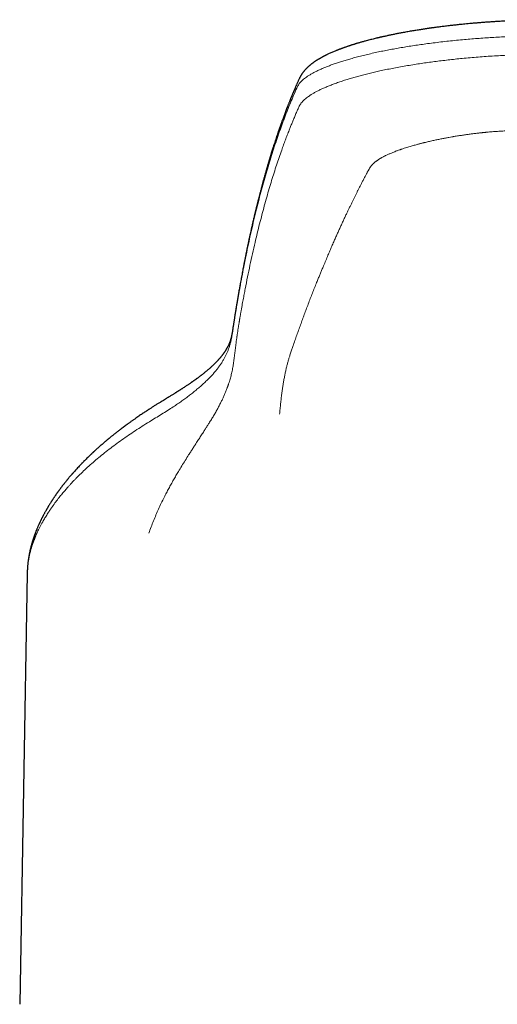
# Model space of a CAD drawing. Header units: millimetres. Extents: x 8 to 802, y 12 to 450.
# Tile 7 of 28: x 303 to 329, y 396 to 449. Entities that reach past the tile are written whole.
import ezdxf

# ---------------------------------------------------------------- set-up
doc = ezdxf.new("R2010")
doc.units = ezdxf.units.MM

msp = doc.modelspace()

# ---------------------------------------------------------------- linework, layer by layer
at = {"color": 7, "linetype": 'Continuous', "lineweight": 30}
for p, q in [((303.365, 419.009), (302.96, 395.789)), ((303.368, 419.009), (303.368, 419.019))]:
    msp.add_line(p, q, dxfattribs=at)
for points, knots in [([(332, 448.872), (331.88, 448.871), (331.644, 448.871), (331.294, 448.867), (330.954, 448.862), (330.624, 448.854), (330.306, 448.846), (330, 448.835), (329.706, 448.824), (329.423, 448.811), (329.148, 448.797), (328.883, 448.782), (328.627, 448.767), (328.382, 448.751), (328.148, 448.734), (327.925, 448.718), (327.714, 448.701), (327.513, 448.684), (327.324, 448.668), (327.146, 448.651), (326.978, 448.635), (326.821, 448.62), (326.675, 448.605), (326.541, 448.591), (326.416, 448.577), (326.299, 448.564), (326.135, 448.546), (325.929, 448.521), (325.684, 448.491), (325.502, 448.468), (325.378, 448.451), (325.307, 448.441), (325.241, 448.432), (325.186, 448.425), (325.142, 448.418), (325.106, 448.413), (325.071, 448.408), (325.032, 448.403), (324.984, 448.396), (324.928, 448.388), (324.863, 448.378), (324.793, 448.368), (324.72, 448.357), (324.645, 448.345), (324.516, 448.325), (324.329, 448.296), (324.086, 448.255), (323.837, 448.212), (323.606, 448.17), (323.393, 448.129), (323.199, 448.091), (323.038, 448.058), (322.911, 448.032), (322.818, 448.012), (322.73, 447.993), (322.649, 447.975), (322.585, 447.961), (322.535, 447.95), (322.497, 447.941), (322.465, 447.934), (322.438, 447.928), (322.417, 447.923), (322.4, 447.919), (322.385, 447.915), (322.365, 447.911), (322.339, 447.905), (322.305, 447.897), (322.267, 447.888), (322.226, 447.878), (322.162, 447.863), (322.073, 447.841), (321.957, 447.812), (321.838, 447.782), (321.716, 447.75), (321.609, 447.721), (321.517, 447.696), (321.438, 447.674), (321.36, 447.651), (321.283, 447.629), (321.211, 447.608), (321.147, 447.589), (321.09, 447.572), (321.04, 447.557), (320.997, 447.543), (320.954, 447.53), (320.907, 447.515), (320.854, 447.498), (320.797, 447.48), (320.736, 447.46), (320.675, 447.44), (320.614, 447.419), (320.554, 447.398), (320.497, 447.378), (320.444, 447.359), (320.395, 447.342), (320.351, 447.326), (320.311, 447.311), (320.274, 447.297), (320.235, 447.283), (320.191, 447.266), (320.14, 447.246), (320.086, 447.225), (320.031, 447.203), (319.962, 447.175), (319.88, 447.141), (319.789, 447.101), (319.702, 447.063), (319.622, 447.026), (319.558, 446.995), (319.509, 446.971), (319.474, 446.954), (319.442, 446.938), (319.413, 446.924), (319.385, 446.909), (319.357, 446.895), (319.326, 446.879), (319.292, 446.861), (319.256, 446.841), (319.218, 446.82), (319.179, 446.798), (319.141, 446.776), (319.106, 446.756), (319.075, 446.737), (319.048, 446.721), (319.021, 446.704), (318.99, 446.685), (318.956, 446.663), (318.921, 446.64), (318.885, 446.616), (318.847, 446.59), (318.809, 446.564), (318.772, 446.537), (318.738, 446.512), (318.71, 446.49), (318.687, 446.473), (318.668, 446.457), (318.648, 446.441), (318.626, 446.423), (318.602, 446.403), (318.575, 446.38), (318.546, 446.355), (318.517, 446.329), (318.489, 446.303), (318.462, 446.277), (318.437, 446.253), (318.415, 446.231), (318.394, 446.209), (318.374, 446.187), (318.351, 446.162), (318.325, 446.132), (318.297, 446.099), (318.268, 446.065), (318.241, 446.03), (318.217, 445.997), (318.194, 445.965), (318.173, 445.934), (318.151, 445.901), (318.131, 445.868), (318.114, 445.841), (318.102, 445.819), (318.092, 445.801), (318.08, 445.779), (318.067, 445.753), (318.051, 445.723), (318.041, 445.701), (318.036, 445.69)], [0, 0, 0, 0, 0.017885, 0.035326, 0.052313, 0.068836, 0.084887, 0.100186, 0.115018, 0.129376, 0.143255, 0.156921, 0.170079, 0.182727, 0.194861, 0.206478, 0.217574, 0.228148, 0.238176, 0.24768, 0.256657, 0.265107, 0.273027, 0.28029, 0.28704, 0.293414, 0.299662, 0.314049, 0.327744, 0.340744, 0.344946, 0.349069, 0.352892, 0.356248, 0.358557, 0.360577, 0.362411, 0.364641, 0.367421, 0.370711, 0.37451, 0.378747, 0.383083, 0.387475, 0.391921, 0.40617, 0.420957, 0.43629, 0.452198, 0.464453, 0.477031, 0.48993, 0.496123, 0.502387, 0.508577, 0.5141, 0.518893, 0.52187, 0.524474, 0.526706, 0.528565, 0.530052, 0.531166, 0.532041, 0.533336, 0.535224, 0.537701, 0.540476, 0.543352, 0.546332, 0.554143, 0.562582, 0.571535, 0.580621, 0.589809, 0.595879, 0.601992, 0.608149, 0.614341, 0.620176, 0.625421, 0.630078, 0.634145, 0.637624, 0.640875, 0.64477, 0.64935, 0.654295, 0.659563, 0.664895, 0.670288, 0.675745, 0.680759, 0.685678, 0.690181, 0.694258, 0.69791, 0.701174, 0.70466, 0.708993, 0.71385, 0.719208, 0.724687, 0.730151, 0.739872, 0.749455, 0.758581, 0.767244, 0.775485, 0.779795, 0.783703, 0.787217, 0.790772, 0.793771, 0.796951, 0.800479, 0.804626, 0.808853, 0.813573, 0.818446, 0.823208, 0.827731, 0.831695, 0.835086, 0.837928, 0.842348, 0.84694, 0.851673, 0.856446, 0.861529, 0.867014, 0.872297, 0.877172, 0.881566, 0.884326, 0.887179, 0.890125, 0.893267, 0.896906, 0.900984, 0.905563, 0.910231, 0.914477, 0.918981, 0.922993, 0.92657, 0.929876, 0.933366, 0.937073, 0.94157, 0.94662, 0.951836, 0.956801, 0.961481, 0.965795, 0.969804, 0.974084, 0.97851, 0.982713, 0.984404, 0.986549, 0.989182, 0.992301, 0.995907, 1, 1, 1, 1]), ([(318.035, 445.688), (318.024, 445.664), (318.004, 445.618), (317.973, 445.551), (317.944, 445.486), (317.917, 445.423), (317.89, 445.364), (317.866, 445.308), (317.843, 445.256), (317.822, 445.207), (317.803, 445.161), (317.784, 445.118), (317.767, 445.077), (317.75, 445.039), (317.735, 445.003), (317.721, 444.97), (317.709, 444.94), (317.697, 444.912), (317.687, 444.888), (317.678, 444.866), (317.67, 444.846), (317.662, 444.829), (317.656, 444.814), (317.65, 444.799), (317.644, 444.784), (317.637, 444.769), (317.631, 444.753), (317.624, 444.736), (317.617, 444.718), (317.606, 444.692), (317.592, 444.658), (317.574, 444.614), (317.555, 444.568), (317.536, 444.519), (317.515, 444.467), (317.493, 444.413), (317.47, 444.355), (317.447, 444.295), (317.423, 444.234), (317.392, 444.156), (317.356, 444.063), (317.315, 443.954), (317.275, 443.849), (317.237, 443.748), (317.2, 443.649), (317.164, 443.551), (317.137, 443.476), (317.118, 443.425), (317.108, 443.396), (317.098, 443.368), (317.088, 443.34), (317.078, 443.314), (317.069, 443.289), (317.061, 443.265), (317.053, 443.243), (317.046, 443.225), (317.04, 443.208), (317.035, 443.193), (317.029, 443.176), (317.022, 443.156), (317.014, 443.134), (317.006, 443.11), (316.996, 443.083), (316.986, 443.055), (316.975, 443.023), (316.964, 442.99), (316.951, 442.953), (316.937, 442.915), (316.924, 442.875), (316.91, 442.835), (316.896, 442.795), (316.882, 442.754), (316.84, 442.63), (316.77, 442.421), (316.693, 442.185), (316.636, 442.008), (316.6, 441.895), (316.566, 441.785), (316.537, 441.692), (316.513, 441.617), (316.495, 441.558), (316.478, 441.5), (316.46, 441.444), (316.444, 441.39), (316.429, 441.339), (316.416, 441.297), (316.406, 441.262), (316.398, 441.236), (316.39, 441.211), (316.383, 441.186), (316.376, 441.161), (316.368, 441.135), (316.359, 441.106), (316.35, 441.073), (316.34, 441.039), (316.329, 441.003), (316.318, 440.966), (316.306, 440.925), (316.294, 440.883), (316.281, 440.837), (316.267, 440.79), (316.249, 440.729), (316.229, 440.656), (316.205, 440.571), (316.181, 440.487), (316.157, 440.403), (316.134, 440.32), (316.112, 440.24), (316.091, 440.162), (316.07, 440.087), (316.051, 440.015), (316.032, 439.945), (316.014, 439.878), (315.996, 439.813), (315.974, 439.728), (315.946, 439.623), (315.912, 439.493), (315.878, 439.359), (315.851, 439.254), (315.833, 439.184), (315.824, 439.15), (315.817, 439.119), (315.81, 439.091), (315.803, 439.066), (315.798, 439.044), (315.793, 439.026), (315.789, 439.01), (315.785, 438.995), (315.781, 438.977), (315.776, 438.957), (315.77, 438.935), (315.764, 438.908), (315.756, 438.877), (315.747, 438.842), (315.738, 438.804), (315.728, 438.762), (315.716, 438.715), (315.704, 438.665), (315.691, 438.612), (315.678, 438.559), (315.666, 438.508), (315.654, 438.458), (315.64, 438.4), (315.624, 438.335), (315.608, 438.264), (315.593, 438.201), (315.58, 438.145), (315.569, 438.097), (315.558, 438.051), (315.548, 438.007), (315.538, 437.965), (315.528, 437.923), (315.517, 437.875), (315.505, 437.822), (315.491, 437.76), (315.476, 437.696), (315.461, 437.628), (315.445, 437.557), (315.428, 437.482), (315.41, 437.4), (315.391, 437.313), (315.37, 437.218), (315.349, 437.119), (315.326, 437.015), (315.307, 436.924), (315.29, 436.846), (315.277, 436.782), (315.263, 436.718), (315.25, 436.656), (315.238, 436.597), (315.226, 436.54), (315.215, 436.487), (315.205, 436.437), (315.195, 436.387), (315.185, 436.337), (315.175, 436.289), (315.166, 436.244), (315.157, 436.203), (315.15, 436.167), (315.144, 436.135), (315.138, 436.109), (315.134, 436.087), (315.13, 436.068), (315.127, 436.053), (315.125, 436.041), (315.123, 436.031), (315.12, 436.019), (315.117, 436.004), (315.114, 435.985), (315.109, 435.962), (315.104, 435.937), (315.098, 435.908), (315.092, 435.876), (315.081, 435.82), (315.065, 435.741), (315.046, 435.639), (315.025, 435.534), (315.003, 435.419), (314.979, 435.293), (314.953, 435.156), (314.927, 435.015), (314.9, 434.871), (314.873, 434.724), (314.842, 434.552), (314.807, 434.356), (314.767, 434.133), (314.735, 433.947), (314.71, 433.801), (314.692, 433.697), (314.675, 433.597), (314.659, 433.5), (314.647, 433.425), (314.638, 433.37), (314.632, 433.335), (314.626, 433.3), (314.62, 433.266), (314.615, 433.232), (314.609, 433.198), (314.603, 433.16), (314.596, 433.118), (314.589, 433.072), (314.581, 433.022), (314.572, 432.968), (314.563, 432.911), (314.553, 432.849), (314.543, 432.784), (314.532, 432.716), (314.521, 432.643), (314.509, 432.568), (314.497, 432.489), (314.484, 432.407), (314.471, 432.321), (314.462, 432.262), (314.457, 432.232)], [0, 0, 0, 0, 0.006794, 0.013303, 0.019529, 0.025472, 0.031131, 0.036508, 0.041319, 0.045879, 0.050188, 0.054247, 0.058054, 0.061611, 0.064918, 0.067974, 0.070779, 0.073334, 0.0756, 0.077623, 0.079406, 0.080946, 0.082404, 0.083692, 0.085043, 0.08646, 0.087941, 0.089488, 0.091101, 0.092779, 0.096506, 0.100507, 0.104774, 0.109185, 0.113849, 0.118766, 0.123935, 0.129357, 0.134903, 0.140379, 0.15023, 0.159837, 0.1692, 0.177909, 0.186462, 0.194942, 0.203348, 0.2058, 0.208246, 0.210686, 0.213095, 0.215331, 0.217369, 0.219516, 0.221389, 0.222986, 0.224309, 0.225558, 0.227009, 0.228666, 0.230528, 0.232597, 0.234829, 0.23726, 0.23989, 0.242718, 0.245809, 0.249101, 0.252456, 0.255812, 0.259168, 0.262526, 0.265884, 0.290138, 0.314433, 0.323853, 0.332991, 0.341846, 0.35042, 0.355192, 0.359872, 0.364461, 0.368952, 0.373232, 0.37725, 0.381008, 0.383192, 0.385278, 0.387264, 0.389151, 0.391023, 0.393076, 0.395357, 0.397865, 0.400601, 0.403335, 0.406264, 0.409388, 0.412707, 0.416221, 0.419923, 0.423645, 0.43032, 0.436803, 0.443095, 0.449623, 0.455932, 0.46202, 0.467888, 0.473536, 0.478964, 0.484171, 0.489159, 0.494007, 0.498813, 0.50813, 0.517282, 0.527643, 0.537783, 0.540398, 0.542866, 0.545127, 0.54718, 0.549027, 0.550666, 0.551905, 0.552993, 0.554045, 0.555294, 0.556746, 0.558402, 0.56026, 0.562539, 0.565064, 0.567835, 0.570851, 0.574112, 0.57784, 0.581702, 0.585473, 0.589147, 0.592727, 0.596211, 0.601493, 0.60654, 0.611352, 0.614875, 0.618261, 0.621509, 0.624619, 0.627592, 0.63048, 0.633489, 0.637525, 0.641793, 0.646292, 0.651022, 0.655984, 0.661176, 0.666601, 0.672835, 0.679349, 0.686144, 0.693219, 0.700574, 0.704816, 0.709145, 0.71353, 0.717754, 0.721779, 0.725537, 0.729103, 0.732477, 0.735657, 0.739193, 0.742455, 0.745444, 0.74816, 0.750603, 0.752773, 0.754431, 0.755884, 0.757132, 0.758175, 0.758851, 0.759495, 0.760281, 0.761212, 0.76251, 0.764014, 0.765723, 0.767639, 0.76976, 0.772086, 0.778635, 0.78536, 0.79226, 0.799335, 0.807987, 0.816888, 0.826037, 0.835389, 0.844862, 0.854455, 0.868335, 0.882455, 0.896814, 0.903563, 0.910071, 0.916334, 0.92235, 0.928122, 0.930362, 0.932562, 0.934723, 0.936845, 0.938928, 0.940994, 0.943208, 0.945855, 0.948724, 0.951815, 0.955127, 0.958661, 0.962416, 0.966392, 0.970589, 0.975007, 0.979646, 0.984416, 0.989399, 0.994593, 1, 1, 1, 1]), ([(314.457, 432.232), (314.455, 432.218), (314.451, 432.192), (314.446, 432.154), (314.441, 432.122), (314.436, 432.094), (314.433, 432.07), (314.43, 432.052), (314.427, 432.037), (314.425, 432.024), (314.423, 432.011), (314.421, 431.998), (314.418, 431.981), (314.414, 431.96), (314.409, 431.934), (314.404, 431.906), (314.399, 431.878), (314.394, 431.854), (314.39, 431.835), (314.387, 431.822), (314.384, 431.811), (314.382, 431.8), (314.38, 431.79), (314.377, 431.78), (314.374, 431.767), (314.371, 431.753), (314.367, 431.738), (314.363, 431.722), (314.36, 431.708), (314.356, 431.695), (314.353, 431.682), (314.349, 431.668), (314.344, 431.651), (314.339, 431.634), (314.333, 431.616), (314.329, 431.602), (314.324, 431.588), (314.32, 431.573), (314.314, 431.556), (314.308, 431.539), (314.302, 431.522), (314.297, 431.508), (314.292, 431.495), (314.287, 431.482), (314.282, 431.468), (314.276, 431.452), (314.27, 431.437), (314.265, 431.424), (314.26, 431.413), (314.256, 431.404), (314.253, 431.396), (314.249, 431.388), (314.245, 431.378), (314.239, 431.365), (314.233, 431.351), (314.226, 431.337), (314.22, 431.324), (314.215, 431.313), (314.21, 431.302), (314.202, 431.286), (314.19, 431.261), (314.173, 431.229), (314.158, 431.199), (314.141, 431.169), (314.123, 431.137), (314.103, 431.103), (314.087, 431.077), (314.075, 431.056), (314.064, 431.039), (314.053, 431.022), (314.042, 431.004), (314.031, 430.988), (314.021, 430.973), (314.012, 430.959), (314.002, 430.944), (313.991, 430.928), (313.979, 430.911), (313.967, 430.894), (313.954, 430.877), (313.94, 430.857), (313.923, 430.834), (313.905, 430.809), (313.884, 430.782), (313.862, 430.754), (313.839, 430.725), (313.818, 430.698), (313.799, 430.676), (313.783, 430.657), (313.767, 430.638), (313.75, 430.618), (313.73, 430.594), (313.707, 430.569), (313.685, 430.544), (313.664, 430.52), (313.644, 430.499), (313.626, 430.48), (313.61, 430.463), (313.595, 430.446), (313.577, 430.428), (313.557, 430.407), (313.53, 430.38), (313.498, 430.347), (313.462, 430.311), (313.425, 430.276), (313.386, 430.238), (313.34, 430.195), (313.286, 430.145), (313.227, 430.093), (313.168, 430.04), (313.114, 429.994), (313.068, 429.955), (313.027, 429.921), (312.983, 429.884), (312.936, 429.846), (312.888, 429.806), (312.839, 429.767), (312.792, 429.731), (312.748, 429.697), (312.707, 429.665), (312.666, 429.633), (312.624, 429.602), (312.579, 429.568), (312.538, 429.538), (312.502, 429.512), (312.472, 429.49), (312.441, 429.467), (312.407, 429.443), (312.374, 429.419), (312.342, 429.396), (312.315, 429.377), (312.293, 429.362), (312.277, 429.351), (312.265, 429.342), (312.255, 429.335), (312.245, 429.329), (312.234, 429.321), (312.221, 429.312), (312.2, 429.297), (312.168, 429.275), (312.123, 429.245), (312.071, 429.209), (312.01, 429.168), (311.942, 429.123), (311.865, 429.072), (311.798, 429.028), (311.742, 428.991), (311.7, 428.964), (311.656, 428.936), (311.612, 428.908), (311.57, 428.882), (311.534, 428.858), (311.504, 428.839), (311.48, 428.824), (311.462, 428.813), (311.45, 428.806), (311.441, 428.8), (311.429, 428.793), (311.414, 428.783), (311.393, 428.77), (311.368, 428.754), (311.334, 428.733), (311.289, 428.705), (311.233, 428.67), (311.168, 428.63), (311.094, 428.584), (311.011, 428.533), (310.919, 428.477), (310.818, 428.415), (310.708, 428.348), (310.59, 428.275), (310.462, 428.196), (310.326, 428.112), (310.233, 428.054), (310.185, 428.024)], [0, 0, 0, 0, 0.0102495, 0.0193959, 0.0274387, 0.034379, 0.0402184, 0.044959, 0.0484431, 0.0516965, 0.0550907, 0.0586254, 0.0623004, 0.0692097, 0.0765377, 0.0842694, 0.0924023, 0.1007345, 0.1049412, 0.1087221, 0.1120783, 0.1150111, 0.1177895, 0.121033, 0.1248182, 0.1291435, 0.1338238, 0.1388807, 0.1432785, 0.1470203, 0.1508109, 0.1552653, 0.1603813, 0.1664186, 0.1717815, 0.1763544, 0.1803017, 0.1848078, 0.1901087, 0.1961272, 0.2012934, 0.2057903, 0.2096201, 0.2133809, 0.2179108, 0.2232138, 0.2276367, 0.231648, 0.2350076, 0.2377166, 0.2398429, 0.242323, 0.2454576, 0.2492457, 0.2538396, 0.2582023, 0.2620831, 0.265483, 0.2684032, 0.2713243, 0.2803664, 0.2907766, 0.2988798, 0.3067197, 0.3170147, 0.32669, 0.3350885, 0.3391912, 0.3439659, 0.3490523, 0.3538178, 0.3582507, 0.3623511, 0.366119, 0.3695543, 0.3743572, 0.3789126, 0.3833102, 0.38755, 0.3929021, 0.3987748, 0.4053243, 0.4123567, 0.4197872, 0.4274683, 0.4345458, 0.4395885, 0.4443083, 0.4488079, 0.4537945, 0.4596622, 0.4661272, 0.4724399, 0.4779684, 0.4832867, 0.4879817, 0.4919661, 0.4956298, 0.4999618, 0.505011, 0.5105214, 0.5191183, 0.5276144, 0.5357824, 0.5433273, 0.5535461, 0.5648993, 0.5769781, 0.5887083, 0.5998545, 0.6072363, 0.6145044, 0.6224176, 0.6309637, 0.6395404, 0.6479283, 0.6560868, 0.6631664, 0.6698349, 0.676385, 0.6831456, 0.6901299, 0.6976837, 0.7020849, 0.7067006, 0.7115312, 0.7165771, 0.721811, 0.7265708, 0.7305746, 0.7338214, 0.7360912, 0.7377494, 0.7389992, 0.7404122, 0.7420229, 0.7438314, 0.7458379, 0.7511351, 0.757458, 0.7648055, 0.7731492, 0.7824866, 0.7928227, 0.8041631, 0.8094609, 0.814954, 0.820643, 0.8265285, 0.8320981, 0.8367542, 0.8406016, 0.8436386, 0.845864, 0.8472973, 0.8481765, 0.8495467, 0.8515013, 0.8540409, 0.8571662, 0.8608781, 0.8667054, 0.8735685, 0.8814708, 0.8904159, 0.9004077, 0.9114505, 0.9235484, 0.9367055, 0.9509255, 0.9662122, 0.982569, 1, 1, 1, 1]), ([(310.185, 428.024), (310.16, 428.008), (310.113, 427.978), (310.046, 427.935), (309.987, 427.898), (309.936, 427.865), (309.892, 427.836), (309.853, 427.811), (309.816, 427.787), (309.764, 427.753), (309.697, 427.708), (309.613, 427.652), (309.523, 427.592), (309.427, 427.527), (309.324, 427.457), (309.216, 427.382), (309.104, 427.303), (309.009, 427.236), (308.932, 427.181), (308.878, 427.142), (308.826, 427.105), (308.78, 427.071), (308.739, 427.041), (308.707, 427.017), (308.682, 426.999), (308.665, 426.987), (308.65, 426.975), (308.636, 426.965), (308.624, 426.956), (308.613, 426.948), (308.601, 426.939), (308.586, 426.928), (308.565, 426.912), (308.539, 426.893), (308.508, 426.869), (308.472, 426.842), (308.435, 426.814), (308.398, 426.785), (308.361, 426.758), (308.314, 426.722), (308.258, 426.678), (308.193, 426.628), (308.129, 426.577), (308.066, 426.527), (308.005, 426.479), (307.951, 426.435), (307.901, 426.395), (307.857, 426.359), (307.818, 426.327), (307.785, 426.3), (307.758, 426.278), (307.736, 426.26), (307.712, 426.24), (307.686, 426.218), (307.657, 426.194), (307.626, 426.168), (307.592, 426.139), (307.542, 426.097), (307.478, 426.042), (307.4, 425.975), (307.322, 425.907), (307.257, 425.849), (307.205, 425.803), (307.166, 425.768), (307.127, 425.733), (307.087, 425.697), (307.05, 425.663), (307.017, 425.633), (306.991, 425.609), (306.97, 425.59), (306.955, 425.576), (306.943, 425.565), (306.931, 425.554), (306.917, 425.541), (306.902, 425.526), (306.881, 425.507), (306.855, 425.483), (306.823, 425.452), (306.786, 425.418), (306.735, 425.369), (306.668, 425.304), (306.586, 425.224), (306.499, 425.137), (306.429, 425.067), (306.379, 425.017), (306.352, 424.989), (306.329, 424.965), (306.31, 424.946), (306.295, 424.93), (306.282, 424.917), (306.264, 424.898), (306.238, 424.871), (306.203, 424.834), (306.151, 424.779), (306.085, 424.708), (306.006, 424.623), (305.943, 424.554), (305.896, 424.501), (305.865, 424.466), (305.837, 424.434), (305.812, 424.406), (305.793, 424.384), (305.777, 424.366), (305.764, 424.351), (305.749, 424.333), (305.729, 424.311), (305.703, 424.28), (305.671, 424.242), (305.635, 424.2), (305.6, 424.159), (305.568, 424.12), (305.538, 424.084), (305.511, 424.05), (305.479, 424.012), (305.446, 423.971), (305.41, 423.926), (305.379, 423.887), (305.354, 423.855), (305.332, 423.827), (305.311, 423.8), (305.286, 423.769), (305.259, 423.734), (305.23, 423.695), (305.199, 423.655), (305.168, 423.613), (305.137, 423.572), (305.107, 423.532), (305.08, 423.494), (305.055, 423.46), (305.033, 423.43), (305.013, 423.403), (304.993, 423.374), (304.97, 423.343), (304.945, 423.306), (304.916, 423.265), (304.885, 423.221), (304.855, 423.177), (304.826, 423.133), (304.797, 423.09), (304.77, 423.05), (304.745, 423.012), (304.724, 422.98), (304.705, 422.95), (304.686, 422.922), (304.666, 422.89), (304.643, 422.853), (304.61, 422.801), (304.569, 422.735), (304.529, 422.67), (304.5, 422.621), (304.48, 422.588), (304.463, 422.559), (304.448, 422.534), (304.434, 422.509), (304.418, 422.482), (304.4, 422.45), (304.376, 422.408), (304.348, 422.359), (304.318, 422.304), (304.29, 422.253), (304.264, 422.205), (304.242, 422.162), (304.223, 422.126), (304.208, 422.097), (304.195, 422.072), (304.183, 422.048), (304.168, 422.021), (304.152, 421.989), (304.134, 421.952), (304.114, 421.911), (304.093, 421.869), (304.074, 421.828), (304.057, 421.793), (304.043, 421.763), (304.031, 421.738), (304.019, 421.712), (304.006, 421.684), (303.992, 421.652), (303.973, 421.611), (303.952, 421.561), (303.927, 421.505), (303.903, 421.449), (303.882, 421.397), (303.864, 421.352), (303.847, 421.311), (303.832, 421.271), (303.816, 421.232), (303.803, 421.198), (303.792, 421.169), (303.783, 421.145), (303.774, 421.121), (303.765, 421.094), (303.754, 421.065), (303.743, 421.033), (303.73, 420.998), (303.718, 420.961), (303.705, 420.922), (303.692, 420.885), (303.681, 420.851), (303.671, 420.821), (303.663, 420.793), (303.652, 420.76), (303.64, 420.719), (303.626, 420.673), (303.612, 420.625), (303.598, 420.576), (303.584, 420.524), (303.57, 420.473), (303.558, 420.426), (303.548, 420.384), (303.538, 420.346), (303.529, 420.307), (303.52, 420.268), (303.51, 420.224), (303.5, 420.176), (303.489, 420.125), (303.478, 420.073), (303.469, 420.022), (303.46, 419.973), (303.452, 419.927), (303.445, 419.886), (303.439, 419.849), (303.433, 419.81), (303.427, 419.769), (303.42, 419.725), (303.414, 419.678), (303.408, 419.629), (303.402, 419.578), (303.396, 419.526), (303.391, 419.476), (303.387, 419.431), (303.384, 419.389), (303.38, 419.349), (303.378, 419.309), (303.375, 419.275), (303.374, 419.25), (303.373, 419.231), (303.372, 419.207), (303.37, 419.176), (303.369, 419.139), (303.367, 419.095), (303.366, 419.054), (303.365, 419.028), (303.365, 419.019)], [0, 0, 0, 0, 0.0059046, 0.0112052, 0.0159001, 0.0199881, 0.023468, 0.0264327, 0.0293891, 0.0324129, 0.0389673, 0.045818, 0.0529665, 0.0610466, 0.0696115, 0.0786609, 0.0881943, 0.098211, 0.1030506, 0.1079115, 0.112392, 0.1164394, 0.1200536, 0.1232347, 0.1249066, 0.126428, 0.1277991, 0.1290198, 0.1300902, 0.1310102, 0.1319081, 0.1332494, 0.1350766, 0.1373896, 0.1401884, 0.1434719, 0.1469226, 0.1502809, 0.1535467, 0.1567201, 0.1630694, 0.1690133, 0.174552, 0.1808558, 0.1865375, 0.1916142, 0.1962338, 0.2004316, 0.2042079, 0.2075629, 0.2098592, 0.2119059, 0.2139747, 0.2167141, 0.2193565, 0.22243, 0.2258697, 0.229336, 0.2371295, 0.2448058, 0.2525073, 0.260699, 0.2645482, 0.2685033, 0.2725645, 0.2767317, 0.2807497, 0.2841825, 0.2870228, 0.2890869, 0.2906638, 0.2917895, 0.2929826, 0.2944126, 0.2960796, 0.2979834, 0.3009879, 0.30444, 0.3083397, 0.3126846, 0.3211192, 0.3302162, 0.3399756, 0.3503974, 0.3538625, 0.3570243, 0.3596989, 0.3618866, 0.3635873, 0.3649549, 0.3664977, 0.3698855, 0.373997, 0.3788323, 0.3883038, 0.3978263, 0.4073934, 0.4114983, 0.4154748, 0.4190097, 0.4220908, 0.424718, 0.4264638, 0.4279799, 0.4298809, 0.432348, 0.4353813, 0.4400547, 0.4448673, 0.4494088, 0.4536792, 0.4576785, 0.4614065, 0.4648631, 0.4703063, 0.4751728, 0.4794869, 0.4832494, 0.4857204, 0.488684, 0.4921404, 0.4960896, 0.5003305, 0.5049194, 0.5094527, 0.5139304, 0.5183526, 0.522545, 0.5263271, 0.5295171, 0.5323638, 0.5353945, 0.5388347, 0.5426845, 0.547446, 0.5523042, 0.5571013, 0.5618373, 0.5665121, 0.5710316, 0.5751151, 0.5787439, 0.5816157, 0.5846324, 0.5881077, 0.5920415, 0.5964332, 0.605202, 0.6134768, 0.6174172, 0.6210057, 0.6241614, 0.6268994, 0.6292845, 0.6321915, 0.6356204, 0.63949, 0.6457393, 0.6516384, 0.6571871, 0.6623815, 0.6670033, 0.6709273, 0.6741533, 0.6763262, 0.6788583, 0.6818442, 0.6852852, 0.6891889, 0.6935566, 0.6983882, 0.7028205, 0.7066458, 0.7097697, 0.7122504, 0.7148818, 0.7179159, 0.7213523, 0.7250681, 0.7310212, 0.7371048, 0.7432656, 0.7490692, 0.7535147, 0.7577672, 0.7620175, 0.7662608, 0.77019, 0.7729449, 0.7754096, 0.7779271, 0.7807464, 0.7838673, 0.7872708, 0.7909287, 0.7948407, 0.7990068, 0.8031761, 0.806786, 0.8099021, 0.8126511, 0.8155921, 0.8204963, 0.8254536, 0.8303558, 0.8355607, 0.8411677, 0.846794, 0.8516248, 0.8560118, 0.8600599, 0.8639484, 0.8680912, 0.8726843, 0.8777546, 0.8833029, 0.888904, 0.8943936, 0.8996257, 0.904548, 0.9086143, 0.9123301, 0.9163875, 0.9208911, 0.9255683, 0.9302444, 0.9356236, 0.9412248, 0.9468092, 0.9520793, 0.9568894, 0.9611237, 0.9652853, 0.9695377, 0.9740263, 0.9757878, 0.9776506, 0.9801127, 0.9832875, 0.9871752, 0.9917759, 0.99709, 1, 1, 1, 1])]:
    msp.add_open_spline(points, degree=3, knots=knots, dxfattribs=at)
at = {"color": 8, "linetype": 'Continuous', "lineweight": 0}
for points, knots in [([(317.949, 445.274), (317.962, 445.299), (317.988, 445.35), (318.041, 445.427), (318.106, 445.505), (318.182, 445.583), (318.271, 445.661), (318.372, 445.741), (318.489, 445.822), (318.623, 445.907), (318.776, 445.995), (318.944, 446.082), (319.125, 446.169), (319.316, 446.253), (319.512, 446.334), (319.714, 446.412), (319.927, 446.489), (320.152, 446.566), (320.387, 446.641), (320.633, 446.715), (320.898, 446.791), (321.183, 446.868), (321.489, 446.945), (321.806, 447.021), (322.135, 447.095), (322.464, 447.165), (322.792, 447.23), (323.118, 447.292), (323.452, 447.351), (323.794, 447.408), (324.142, 447.464), (324.498, 447.516), (324.872, 447.569), (325.265, 447.62), (325.677, 447.67), (326.095, 447.717), (326.519, 447.76), (326.935, 447.799), (327.342, 447.834), (327.739, 447.865), (328.139, 447.894), (328.542, 447.919), (328.946, 447.942), (329.352, 447.961), (329.773, 447.979), (330.208, 447.994), (330.657, 448.006), (331.106, 448.014), (331.553, 448.019), (331.851, 448.02), (332, 448.02)], [0, 0, 0, 0, 0.019465, 0.03901, 0.05863, 0.078319, 0.098071, 0.117884, 0.137752, 0.159666, 0.181637, 0.20366, 0.225731, 0.247846, 0.267983, 0.288151, 0.308344, 0.32856, 0.348797, 0.369051, 0.38932, 0.411629, 0.433948, 0.456274, 0.478604, 0.500933, 0.521228, 0.541518, 0.561798, 0.582067, 0.602322, 0.62256, 0.642778, 0.664991, 0.687174, 0.709322, 0.731432, 0.7535, 0.773523, 0.793504, 0.813442, 0.833333, 0.853174, 0.872961, 0.892691, 0.914323, 0.935876, 0.957344, 0.978721, 1, 1, 1, 1]), ([(332, 447.023), (331.862, 447.023), (331.585, 447.022), (331.171, 447.018), (330.757, 447.01), (330.344, 447), (329.933, 446.986), (329.524, 446.969), (329.103, 446.949), (328.671, 446.925), (328.229, 446.897), (327.791, 446.865), (327.358, 446.83), (326.942, 446.792), (326.544, 446.753), (326.164, 446.713), (325.789, 446.669), (325.419, 446.624), (325.055, 446.576), (324.698, 446.525), (324.335, 446.47), (323.968, 446.411), (323.598, 446.348), (323.236, 446.282), (322.885, 446.213), (322.553, 446.145), (322.241, 446.077), (321.947, 446.009), (321.662, 445.94), (321.386, 445.869), (321.119, 445.796), (320.862, 445.723), (320.606, 445.646), (320.354, 445.565), (320.105, 445.48), (319.87, 445.394), (319.647, 445.307), (319.444, 445.223), (319.259, 445.14), (319.091, 445.059), (318.934, 444.978), (318.789, 444.897), (318.656, 444.816), (318.534, 444.734), (318.421, 444.65), (318.317, 444.564), (318.225, 444.475), (318.148, 444.387), (318.085, 444.299), (318.055, 444.241), (318.041, 444.212)], [0, 0, 0, 0, 0.019922, 0.039847, 0.059774, 0.079704, 0.099636, 0.119571, 0.139509, 0.161444, 0.183382, 0.205325, 0.227271, 0.249221, 0.26918, 0.289142, 0.309107, 0.329076, 0.349048, 0.369023, 0.389002, 0.410981, 0.432965, 0.454953, 0.476944, 0.498941, 0.518942, 0.538947, 0.558956, 0.578968, 0.598984, 0.619004, 0.639028, 0.661058, 0.683094, 0.705135, 0.727181, 0.749233, 0.769285, 0.789341, 0.809401, 0.829465, 0.849532, 0.869601, 0.889672, 0.911749, 0.933823, 0.955892, 0.977952, 1, 1, 1, 1]), ([(315.021, 435.406), (315.061, 435.611), (315.142, 436.022), (315.267, 436.625), (315.395, 437.218), (315.527, 437.8), (315.662, 438.37), (315.799, 438.919), (315.936, 439.447), (316.073, 439.956), (316.213, 440.455), (316.356, 440.945), (316.503, 441.425), (316.652, 441.895), (316.805, 442.355), (316.961, 442.805), (317.12, 443.246), (317.281, 443.674), (317.444, 444.091), (317.609, 444.495), (317.777, 444.891), (317.892, 445.146), (317.949, 445.274)], [0, 0, 0, 0, 0.052254, 0.104489, 0.156721, 0.208969, 0.261243, 0.313539, 0.362848, 0.412128, 0.461391, 0.510654, 0.559927, 0.609212, 0.658506, 0.707802, 0.757096, 0.806383, 0.85478, 0.903173, 0.951573, 1, 1, 1, 1]), ([(318.041, 444.212), (318.026, 444.18), (317.996, 444.115), (317.952, 444.016), (317.908, 443.915), (317.863, 443.812), (317.819, 443.708), (317.774, 443.604), (317.718, 443.47), (317.65, 443.306), (317.571, 443.112), (317.485, 442.895), (317.391, 442.654), (317.29, 442.387), (317.191, 442.117), (317.077, 441.802), (316.951, 441.442), (316.814, 441.035), (316.68, 440.621), (316.548, 440.199), (316.417, 439.76), (316.285, 439.306), (316.155, 438.834), (316.026, 438.353), (315.898, 437.863), (315.774, 437.365), (315.646, 436.83), (315.515, 436.254), (315.381, 435.636), (315.251, 435.006), (315.167, 434.576), (315.124, 434.361)], [0, 0, 0, 0, 0.012284, 0.024791, 0.037454, 0.050217, 0.063034, 0.07587, 0.088697, 0.112124, 0.135389, 0.158482, 0.189205, 0.219833, 0.25052, 0.281357, 0.325533, 0.369486, 0.413396, 0.457361, 0.50134, 0.547909, 0.594376, 0.640927, 0.687658, 0.734203, 0.780653, 0.835393, 0.890154, 0.945011, 1, 1, 1, 1]), ([(321.756, 440.728), (321.762, 440.74), (321.774, 440.763), (321.795, 440.8), (321.817, 440.839), (321.843, 440.88), (321.869, 440.919), (321.892, 440.952), (321.913, 440.979), (321.935, 441.006), (321.959, 441.034), (321.98, 441.057), (321.997, 441.074), (322.008, 441.086), (322.019, 441.098), (322.033, 441.111), (322.055, 441.132), (322.084, 441.158), (322.122, 441.19), (322.16, 441.22), (322.198, 441.249), (322.234, 441.276), (322.267, 441.299), (322.297, 441.319), (322.323, 441.336), (322.345, 441.35), (322.362, 441.361), (322.375, 441.369), (322.384, 441.375), (322.395, 441.382), (322.412, 441.392), (322.433, 441.405), (322.455, 441.417), (322.477, 441.429), (322.513, 441.45), (322.546, 441.468), (322.575, 441.483), (322.584, 441.488), (322.593, 441.493), (322.602, 441.497), (322.611, 441.502), (322.632, 441.513), (322.666, 441.53), (322.718, 441.556), (322.778, 441.584), (322.847, 441.615), (322.924, 441.649), (323.007, 441.684), (323.095, 441.72), (323.188, 441.757), (323.278, 441.791), (323.362, 441.822), (323.419, 441.843), (323.459, 441.857), (323.48, 441.864), (323.502, 441.871), (323.523, 441.879), (323.546, 441.887), (323.604, 441.906), (323.698, 441.938), (323.828, 441.979), (323.952, 442.018), (324.071, 442.053), (324.184, 442.086), (324.29, 442.115), (324.385, 442.141), (324.469, 442.164), (324.543, 442.183), (324.61, 442.201), (324.673, 442.217), (324.729, 442.231), (324.778, 442.243), (324.812, 442.251), (324.831, 442.256), (324.839, 442.258), (324.842, 442.258), (324.843, 442.259), (324.844, 442.259), (324.844, 442.259), (324.844, 442.259), (324.844, 442.259), (324.918, 442.277), (325.067, 442.312), (325.291, 442.362), (325.514, 442.409), (325.725, 442.452), (325.924, 442.49), (326.104, 442.523), (326.227, 442.545), (326.295, 442.557), (326.316, 442.56), (326.337, 442.564), (326.358, 442.567), (326.378, 442.571), (326.466, 442.586), (326.62, 442.611), (326.839, 442.645), (327.052, 442.675), (327.257, 442.703), (327.461, 442.729), (327.663, 442.754), (327.814, 442.77), (327.91, 442.78), (327.952, 442.785), (327.994, 442.789), (328.036, 442.793), (328.077, 442.797), (328.117, 442.801), (328.237, 442.812), (328.438, 442.83), (328.726, 442.851), (329.021, 442.87), (329.267, 442.883), (329.46, 442.891), (329.598, 442.897), (329.738, 442.902), (329.879, 442.906), (330.023, 442.909), (330.166, 442.912), (330.312, 442.915), (330.459, 442.916), (330.612, 442.918), (330.768, 442.918), (330.931, 442.918), (331.099, 442.918), (331.28, 442.917), (331.467, 442.917), (331.654, 442.916), (331.83, 442.915), (331.945, 442.915), (332, 442.915)], [0, 0, 0, 0, 0.011254, 0.023304, 0.036155, 0.049814, 0.063165, 0.073639, 0.081319, 0.089612, 0.098518, 0.108038, 0.111536, 0.11511, 0.118761, 0.12251, 0.127931, 0.138057, 0.147491, 0.15754, 0.166656, 0.17484, 0.182088, 0.1884, 0.193687, 0.19807, 0.201547, 0.204119, 0.205182, 0.206822, 0.210806, 0.214752, 0.218663, 0.222537, 0.226375, 0.237968, 0.23946, 0.240947, 0.242427, 0.243902, 0.245371, 0.246833, 0.253941, 0.261995, 0.270996, 0.280943, 0.291837, 0.303678, 0.314883, 0.326822, 0.339496, 0.348263, 0.357351, 0.359784, 0.362239, 0.364717, 0.367216, 0.369737, 0.37228, 0.387185, 0.401202, 0.41433, 0.42657, 0.43792, 0.44838, 0.457949, 0.465592, 0.472552, 0.478829, 0.484423, 0.489878, 0.494477, 0.497815, 0.499073, 0.499586, 0.499804, 0.499899, 0.49994, 0.499958, 0.499966, 0.499969, 0.499972, 0.520013, 0.539357, 0.558004, 0.575956, 0.591177, 0.60586, 0.618335, 0.619938, 0.621533, 0.623122, 0.624703, 0.626277, 0.627844, 0.6448, 0.661028, 0.676527, 0.691299, 0.705342, 0.719947, 0.733671, 0.736631, 0.739547, 0.742418, 0.745244, 0.748026, 0.750764, 0.753457, 0.772286, 0.791359, 0.810674, 0.83023, 0.839088, 0.847995, 0.856949, 0.865952, 0.875002, 0.884365, 0.893276, 0.90283, 0.912208, 0.922335, 0.932453, 0.94306, 0.954162, 0.966622, 0.978413, 0.989538, 1, 1, 1, 1]), ([(317.726, 431.35), (317.76, 431.447), (317.828, 431.641), (317.93, 431.928), (318.031, 432.212), (318.133, 432.494), (318.234, 432.774), (318.336, 433.05), (318.441, 433.331), (318.55, 433.618), (318.663, 433.91), (318.776, 434.199), (318.89, 434.484), (318.98, 434.705), (319.045, 434.864), (319.086, 434.964), (319.126, 435.063), (319.166, 435.16), (319.205, 435.256), (319.244, 435.35), (319.283, 435.444), (319.348, 435.602), (319.44, 435.824), (319.554, 436.097), (319.663, 436.353), (319.767, 436.595), (319.87, 436.832), (319.969, 437.056), (320.064, 437.268), (320.154, 437.469), (320.243, 437.665), (320.318, 437.827), (320.378, 437.957), (320.424, 438.055), (320.469, 438.152), (320.515, 438.248), (320.559, 438.343), (320.615, 438.459), (320.681, 438.598), (320.757, 438.757), (320.832, 438.913), (320.906, 439.065), (320.979, 439.213), (321.05, 439.357), (321.12, 439.498), (321.188, 439.636), (321.256, 439.771), (321.323, 439.903), (321.389, 440.033), (321.448, 440.146), (321.499, 440.245), (321.542, 440.329), (321.585, 440.411), (321.625, 440.486), (321.661, 440.554), (321.693, 440.614), (321.725, 440.672), (321.745, 440.71), (321.756, 440.728)], [0, 0, 0, 0, 0.026747, 0.053213, 0.079651, 0.106139, 0.132527, 0.158805, 0.184971, 0.213392, 0.241902, 0.270224, 0.298406, 0.326512, 0.336344, 0.346448, 0.356613, 0.366413, 0.376072, 0.385691, 0.39527, 0.404813, 0.43459, 0.46407, 0.490111, 0.515838, 0.541212, 0.566231, 0.588625, 0.610721, 0.632509, 0.65398, 0.665099, 0.676138, 0.68727, 0.698259, 0.709028, 0.719719, 0.738535, 0.757085, 0.775372, 0.79335, 0.810988, 0.828312, 0.845364, 0.862164, 0.878729, 0.895082, 0.911242, 0.927256, 0.937881, 0.948547, 0.959115, 0.969465, 0.977459, 0.985262, 0.992757, 1, 1, 1, 1]), ([(314.447, 432.082), (314.477, 432.275), (314.535, 432.66), (314.627, 433.224), (314.722, 433.781), (314.819, 434.331), (314.919, 434.873), (314.987, 435.228), (315.021, 435.406)], [0, 0, 0, 0, 0.166241, 0.332869, 0.499672, 0.666509, 0.833298, 1, 1, 1, 1]), ([(314.55, 430.799), (314.555, 430.845), (314.566, 430.939), (314.583, 431.079), (314.601, 431.22), (314.619, 431.362), (314.636, 431.487), (314.651, 431.595), (314.663, 431.682), (314.672, 431.744), (314.677, 431.781), (314.679, 431.796), (314.682, 431.811), (314.686, 431.84), (314.692, 431.885), (314.702, 431.948), (314.712, 432.016), (314.723, 432.09), (314.735, 432.171), (314.748, 432.254), (314.762, 432.34), (314.776, 432.428), (314.789, 432.505), (314.799, 432.568), (314.807, 432.618), (314.816, 432.669), (314.824, 432.718), (314.839, 432.809), (314.862, 432.942), (314.892, 433.116), (314.923, 433.288), (314.953, 433.455), (314.983, 433.617), (315.012, 433.774), (315.041, 433.927), (315.069, 434.074), (315.097, 434.219), (315.115, 434.314), (315.124, 434.361)], [0, 0, 0, 0, 0.033424, 0.067592, 0.102596, 0.138523, 0.175448, 0.198717, 0.222394, 0.243572, 0.247769, 0.251979, 0.256201, 0.259393, 0.275471, 0.292353, 0.310036, 0.331093, 0.353156, 0.376195, 0.400179, 0.425108, 0.450988, 0.465038, 0.479358, 0.493948, 0.508786, 0.521918, 0.572868, 0.624489, 0.675124, 0.724804, 0.773543, 0.821345, 0.867381, 0.912506, 0.956715, 1, 1, 1, 1]), ([(309.953, 427.197), (310.064, 427.265), (310.283, 427.399), (310.614, 427.6), (310.936, 427.801), (311.225, 427.986), (311.481, 428.158), (311.706, 428.314), (311.922, 428.47), (312.13, 428.628), (312.331, 428.785), (312.524, 428.944), (312.708, 429.102), (312.883, 429.259), (313.05, 429.416), (313.207, 429.572), (313.354, 429.728), (313.489, 429.883), (313.614, 430.036), (313.728, 430.19), (313.832, 430.342), (313.926, 430.492), (314.01, 430.64), (314.086, 430.787), (314.153, 430.932), (314.215, 431.086), (314.272, 431.247), (314.322, 431.417), (314.363, 431.585), (314.396, 431.752), (314.423, 431.918), (314.439, 432.027), (314.447, 432.082)], [0, 0, 0, 0, 0.040635, 0.080829, 0.120481, 0.159578, 0.189941, 0.220048, 0.249961, 0.279753, 0.310104, 0.340472, 0.370917, 0.401477, 0.432169, 0.462985, 0.493887, 0.524755, 0.555637, 0.586538, 0.617471, 0.648459, 0.67898, 0.70962, 0.74042, 0.771416, 0.808619, 0.846193, 0.884155, 0.922491, 0.961142, 1, 1, 1, 1]), ([(316.979, 427.596), (316.987, 427.695), (317.004, 427.892), (317.033, 428.174), (317.063, 428.446), (317.096, 428.707), (317.13, 428.957), (317.167, 429.195), (317.205, 429.42), (317.245, 429.635), (317.287, 429.84), (317.33, 430.036), (317.376, 430.224), (317.423, 430.403), (317.472, 430.575), (317.527, 430.758), (317.588, 430.95), (317.657, 431.152), (317.703, 431.284), (317.726, 431.35)], [0, 0, 0, 0, 0.054484, 0.109149, 0.16418, 0.219653, 0.275545, 0.330744, 0.386066, 0.441288, 0.496351, 0.552325, 0.60829, 0.664331, 0.720519, 0.776905, 0.851066, 0.925514, 1, 1, 1, 1]), ([(309.925, 421.189), (309.965, 421.301), (310.046, 421.524), (310.175, 421.852), (310.31, 422.175), (310.45, 422.492), (310.597, 422.807), (310.739, 423.097), (310.875, 423.362), (311.001, 423.601), (311.129, 423.835), (311.258, 424.065), (311.388, 424.29), (311.536, 424.54), (311.703, 424.815), (311.888, 425.115), (312.049, 425.369), (312.184, 425.581), (312.293, 425.752), (312.4, 425.917), (312.514, 426.094), (312.636, 426.284), (312.768, 426.488), (312.873, 426.65), (312.95, 426.771), (313.001, 426.85), (313.052, 426.93), (313.102, 427.009), (313.153, 427.089), (313.229, 427.21), (313.329, 427.37), (313.449, 427.569), (313.562, 427.765), (313.667, 427.957), (313.764, 428.144), (313.852, 428.322), (313.933, 428.496), (314.01, 428.668), (314.083, 428.844), (314.133, 428.973), (314.164, 429.057), (314.179, 429.096), (314.193, 429.135), (314.206, 429.173), (314.218, 429.207), (314.233, 429.251), (314.251, 429.305), (314.278, 429.389), (314.309, 429.492), (314.343, 429.614), (314.375, 429.739), (314.406, 429.868), (314.434, 429.999), (314.458, 430.131), (314.481, 430.262), (314.5, 430.394), (314.518, 430.527), (314.534, 430.663), (314.545, 430.753), (314.55, 430.799)], [0, 0, 0, 0, 0.023167, 0.046295, 0.069403, 0.092508, 0.115631, 0.139259, 0.157947, 0.17655, 0.19508, 0.21355, 0.231971, 0.250354, 0.276253, 0.302522, 0.32918, 0.345076, 0.361113, 0.37729, 0.392343, 0.412685, 0.433383, 0.454457, 0.462846, 0.471297, 0.479812, 0.488392, 0.497035, 0.505741, 0.528314, 0.550874, 0.57349, 0.596231, 0.619053, 0.640984, 0.662073, 0.684333, 0.707234, 0.730794, 0.736067, 0.741374, 0.746715, 0.752089, 0.75715, 0.760989, 0.770213, 0.779686, 0.796584, 0.814232, 0.83264, 0.851813, 0.871757, 0.892472, 0.912705, 0.933605, 0.955149, 0.977299, 1, 1, 1, 1]), ([(303.368, 419.019), (303.368, 419.068), (303.37, 419.228), (303.398, 419.518), (303.459, 419.897), (303.555, 420.289), (303.644, 420.569), (303.702, 420.728), (303.72, 420.779), (303.74, 420.83), (303.76, 420.881), (303.78, 420.933), (303.829, 421.052), (303.914, 421.246), (304.047, 421.52), (304.184, 421.776), (304.32, 422.01), (304.444, 422.211), (304.536, 422.353), (304.59, 422.433), (304.607, 422.459), (304.625, 422.484), (304.642, 422.51), (304.66, 422.536), (304.731, 422.638), (304.854, 422.81), (305.033, 423.044), (305.203, 423.257), (305.363, 423.448), (305.503, 423.61), (305.624, 423.744), (305.724, 423.853), (305.808, 423.944), (305.878, 424.017), (305.921, 424.062), (305.947, 424.089), (305.957, 424.1), (305.967, 424.11), (305.977, 424.12), (305.986, 424.129), (305.994, 424.138), (306.174, 424.321), (306.542, 424.677), (307.137, 425.199), (307.776, 425.712), (308.459, 426.216), (309.18, 426.712), (309.696, 427.036), (309.953, 427.197)], [0, 0, 0, 0, 0.018645, 0.061095, 0.109666, 0.160201, 0.206299, 0.212448, 0.218623, 0.224825, 0.231053, 0.237306, 0.243586, 0.274659, 0.30769, 0.342679, 0.366844, 0.391861, 0.414582, 0.417606, 0.420641, 0.423688, 0.426746, 0.429815, 0.432896, 0.463363, 0.491253, 0.516566, 0.539303, 0.559465, 0.5743, 0.587348, 0.598608, 0.606686, 0.613503, 0.61486, 0.616153, 0.617383, 0.61855, 0.619653, 0.620692, 0.621668, 0.685654, 0.749265, 0.812504, 0.875371, 0.937869, 1, 1, 1, 1])]:
    msp.add_open_spline(points, degree=3, knots=knots, dxfattribs=at)

doc.saveas('drawing.dxf')
